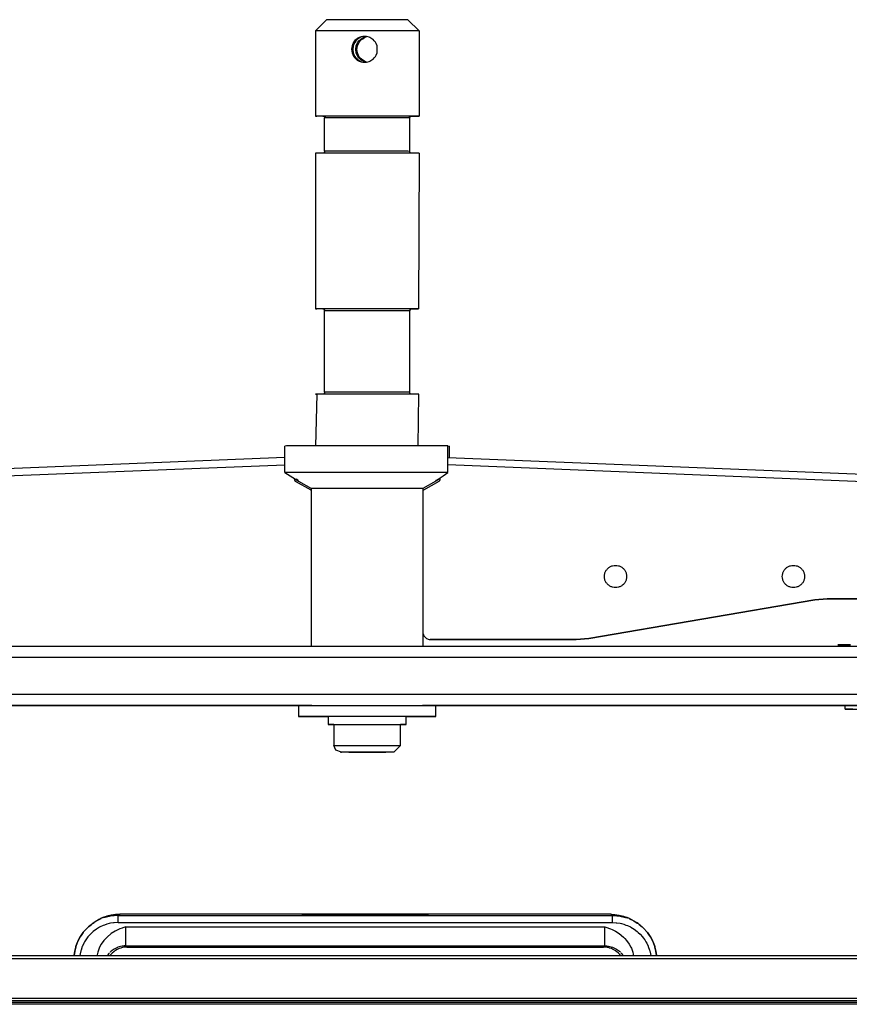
# Model space of a CAD drawing. Header units: millimetres. Extents: x -1298 to 168, y 345 to 933.
# Tile 12 of 20: x -637 to -414, y 668 to 933. Entities that reach past the tile are written whole.
import ezdxf

# ---------------------------------------------------------------- set-up
doc = ezdxf.new("R2010")
doc.units = ezdxf.units.MM

# ---------------------------------------------------------------- blocks, each defined once
blk = doc.blocks.new('Etikett_1__3', base_point=(-560.5, 691.69))
at = {"color": 7, "linetype": 'Continuous'}
for p, q in [((-560.5, 691.82), (-560.28, 691.83)), ((-560.28, 691.83), (-559.86, 691.85)), ((-559.86, 691.85), (-558.72, 691.87)), ((-559.63, 691.79), (-559.44, 691.81)), ((-559.44, 691.81), (-558.89, 691.83)), ((-559.44, 691.81), (-558.89, 691.83)), ((-558.89, 691.83), (-557.85, 691.85)), ((-558.89, 691.83), (-557.85, 691.85)), ((-558.72, 691.87), (-557.72, 691.89)), ((-557.85, 691.85), (-552.87, 691.91)), ((-557.85, 691.85), (-552.87, 691.91)), ((-557.72, 691.89), (-550.2, 691.94)), ((-557.43, 691.81), (-557.72, 691.89)), ((-557.25, 691.81), (-557.43, 691.81)), ((-556.66, 691.83), (-557.25, 691.81)), ((-556.66, 691.83), (-554.06, 691.86)), ((-555.42, 691.86), (-556.66, 691.83)), ((-556.66, 691.83), (-554.06, 691.86)), ((-554.06, 691.86), (-556.45, 691.81)), ((-555.98, 691.82), (-556.23, 691.81)), ((-555.98, 691.82), (-556.23, 691.81)), ((-555.25, 691.84), (-555.98, 691.82)), ((-555.25, 691.84), (-555.98, 691.82)), ((-554.22, 691.89), (-555.42, 691.86)), ((-554.06, 691.86), (-555.25, 691.84)), ((-554.06, 691.86), (-555.25, 691.84)), ((-553.45, 691.9), (-554.36, 691.89)), ((-554.22, 691.89), (-554.36, 691.89)), ((-552.39, 691.9), (-553.45, 691.9)), ((-552.87, 691.91), (-544.23, 691.95)), ((-552.87, 691.91), (-544.23, 691.95)), ((-551.59, 691.9), (-552.39, 691.9)), ((-551.86, 691.89), (-551.59, 691.9)), ((-551.86, 691.89), (-551.59, 691.9)), ((-551.86, 691.72), (-551.86, 691.89)), ((-546.24, 691.93), (-550.92, 691.91)), ((-550.6, 691.9), (-550.92, 691.91)), ((-550.6, 691.9), (-550.92, 691.91)), ((-550.37, 691.89), (-550.6, 691.9)), ((-550.37, 691.89), (-550.6, 691.9)), ((-550.2, 691.94), (-550.29, 691.71)), ((-550.2, 691.94), (-544.23, 691.95)), ((-548.18, 691.9), (-548.33, 691.79)), ((-548.18, 691.9), (-548.33, 691.79)), ((-547.87, 691.79), (-548.33, 691.79)), ((-548.33, 691.79), (-546.8, 691.78)), ((-547.87, 691.79), (-548.33, 691.79)), ((-547.87, 691.79), (-548.18, 691.9)), ((-547.87, 691.79), (-548.18, 691.9)), ((-547.16, 691.91), (-547.87, 691.79)), ((-547.16, 691.91), (-547.87, 691.79)), ((-546.8, 691.78), (-547.87, 691.79)), ((-546.8, 691.78), (-547.87, 691.79)), ((-546.57, 691.91), (-547.16, 691.91)), ((-546.57, 691.91), (-547.16, 691.91)), ((-546.8, 691.78), (-546.24, 691.93)), ((-546.16, 691.78), (-546.8, 691.78)), ((-546.16, 691.78), (-546.8, 691.78)), ((-545.99, 691.91), (-546.57, 691.91)), ((-545.99, 691.91), (-546.57, 691.91)), ((-546.24, 691.93), (-545.82, 691.76)), ((-545.11, 691.92), (-546.24, 691.93)), ((-545.82, 691.76), (-546.16, 691.78)), ((-545.82, 691.76), (-546.16, 691.78)), ((-545.86, 691.91), (-545.99, 691.91)), ((-545.86, 691.91), (-545.99, 691.91)), ((-544.75, 691.8), (-545.86, 691.91)), ((-545.86, 691.91), (-545.53, 691.8)), ((-545.53, 691.8), (-544.44, 691.8)), ((-544.23, 691.95), (-545.11, 691.92)), ((-544.92, 691.8), (-544.75, 691.8)), ((-544.75, 691.8), (-544.44, 691.8)), ((-544.44, 691.8), (-544.75, 691.8)), ((-544.44, 691.8), (-543.74, 691.82)), ((-544.44, 691.8), (-543.74, 691.82)), ((-543.94, 691.78), (-544.44, 691.8)), ((-538.25, 691.94), (-544.23, 691.95)), ((-535.59, 691.91), (-544.23, 691.95)), ((-535.59, 691.91), (-544.23, 691.95)), ((-543.91, 691.91), (-544.23, 691.95)), ((-543.59, 691.83), (-543.94, 691.78)), ((-543.74, 691.82), (-543.91, 691.91)), ((-543.74, 691.82), (-543.59, 691.83)), ((-543.74, 691.82), (-543.59, 691.83)), ((-539.05, 691.92), (-543.34, 691.93)), ((-542.98, 691.91), (-543.34, 691.93)), ((-542.98, 691.91), (-543.34, 691.93)), ((-542.75, 691.91), (-542.98, 691.91)), ((-542.75, 691.91), (-542.98, 691.91)), ((-542.75, 691.91), (-542.71, 691.69)), ((-540.26, 691.91), (-540.62, 691.9)), ((-540.26, 691.91), (-540.62, 691.9)), ((-539.6, 691.91), (-540.62, 691.9)), ((-539.6, 691.91), (-540.62, 691.9)), ((-540.62, 691.9), (-538.5, 691.81)), ((-539.6, 691.91), (-540.26, 691.91)), ((-539.6, 691.91), (-540.26, 691.91)), ((-538.65, 691.91), (-539.6, 691.91)), ((-538.65, 691.91), (-539.6, 691.91)), ((-538.65, 691.91), (-539.6, 691.91)), ((-538.65, 691.91), (-539.6, 691.91)), ((-537.72, 691.8), (-539.05, 691.92)), ((-538.19, 691.8), (-538.65, 691.91)), ((-538.19, 691.8), (-538.65, 691.91)), ((-538.19, 691.8), (-538.65, 691.91)), ((-538.19, 691.8), (-538.65, 691.91)), ((-538.5, 691.81), (-538.19, 691.8)), ((-530.73, 691.89), (-538.25, 691.94)), ((-538.19, 691.8), (-537.72, 691.8)), ((-538.04, 691.77), (-538.19, 691.8)), ((-538.04, 691.77), (-538.19, 691.8)), ((-537.35, 691.8), (-538.19, 691.8)), ((-537.9, 691.76), (-538.04, 691.77)), ((-537.9, 691.76), (-538.04, 691.77)), ((-537.72, 691.8), (-536.57, 691.81)), ((-536.57, 691.81), (-537.72, 691.8)), ((-536.57, 691.81), (-537.35, 691.8)), ((-537.11, 691.8), (-536.89, 691.8)), ((-536.89, 691.8), (-536.57, 691.81)), ((-536.57, 691.81), (-535.93, 691.83)), ((-536.57, 691.81), (-535.93, 691.83)), ((-535.93, 691.83), (-536.57, 691.81)), ((-535.93, 691.83), (-536.57, 691.81)), ((-535.93, 691.83), (-535.78, 691.84)), ((-535.93, 691.83), (-535.78, 691.84)), ((-535.78, 691.84), (-535.93, 691.83)), ((-530.6, 691.86), (-535.59, 691.91)), ((-534.33, 691.9), (-535.59, 691.91)), ((-534.57, 691.88), (-535.39, 691.89)), ((-532.61, 691.88), (-535.39, 691.89)), ((-534.57, 691.88), (-535.39, 691.89)), ((-534.33, 691.9), (-534.57, 691.88)), ((-534.33, 691.9), (-534.57, 691.88)), ((-534.33, 691.9), (-534.45, 691.72)), ((-531.86, 691.88), (-532.61, 691.88)), ((-532.1, 691.72), (-532.03, 691.87)), ((-531.86, 691.88), (-532.03, 691.87)), ((-531.86, 691.88), (-532.03, 691.87)), ((-529.73, 691.87), (-530.73, 691.89)), ((-529.57, 691.84), (-530.6, 691.86)), ((-528.6, 691.85), (-529.73, 691.87)), ((-529.02, 691.82), (-529.57, 691.84)), ((-528.83, 691.8), (-529.02, 691.82)), ((-528.21, 691.83), (-528.6, 691.85))]:
    blk.add_line(p, q, dxfattribs=at)
blk = doc.blocks.new('Rahmendeckel-bearb__1__6', base_point=(-1153.34, 668.82))
at = {"color": 7, "linetype": 'Continuous'}
for p, q in [((64.36, 680.82), (-1152.64, 680.82)), ((-1153.34, 668.82), (65.05, 668.82))]:
    blk.add_line(p, q, dxfattribs=at)
at = {"color": 1, "linetype": 'Continuous'}
for p, q in [((64.36, 680.02), (-1152.64, 680.02)), ((-1153.33, 669.42), (65.04, 669.42)), ((-1153.34, 668.82), (65.05, 668.82))]:
    blk.add_line(p, q, dxfattribs=at)
blk = doc.blocks.new('Gehaeuse-kpl_-S120__26', base_point=(-1215.34, 345.41))
blk.add_blockref('Rahmendeckel-bearb__1__6', (-1153.34, 668.82))
blk = doc.blocks.new('Rahmen_lang-bearb_-S120__27', base_point=(-1188.64, 667.76))
at = {"color": 1, "linetype": 'Continuous'}
blk.add_line((100.36, 668.26), (-1188.64, 668.26), dxfattribs=at)
at = {"color": 7, "linetype": 'Continuous'}
blk.add_line((100.36, 667.76), (-1188.64, 667.76), dxfattribs=at)
blk = doc.blocks.new('Diffusor-S120-kpl___33', base_point=(-1188.64, 369.41))
blk.add_blockref('Rahmen_lang-bearb_-S120__27', (-1188.64, 667.76))
blk = doc.blocks.new('Griff_1__34', base_point=(-622.73, 680.78))
at = {"color": 1, "linetype": 'Continuous'}
for p, q in [((-615.48, 690.78), (-616.62, 690.29)), ((-615.37, 690.96), (-615.48, 690.78)), ((-614.36, 691.19), (-615.37, 690.96)), ((-613.99, 691.3), (-614.36, 691.19)), ((-613.21, 691.48), (-613.99, 691.3)), ((-612.62, 691.59), (-613.21, 691.48)), ((-612.02, 691.66), (-612.62, 691.59)), ((-611.73, 691.69), (-612.02, 691.66)), ((-610.83, 691.72), (-611.73, 691.69)), ((-610.83, 691.72), (-610.35, 692.06)), ((-610.83, 691.72), (-477.46, 691.72)), ((-610.83, 689.81), (-610.83, 691.72)), ((-561.08, 691.92), (-561.23, 691.91)), ((-560.89, 691.93), (-561.08, 691.92)), ((-560.33, 691.94), (-560.89, 691.93)), ((-559.6, 691.96), (-560.33, 691.94)), ((-555.98, 692.01), (-559.6, 691.96)), ((-544.14, 692.05), (-555.98, 692.01)), ((-544.14, 692.05), (-532.31, 692.01)), ((-532.31, 692.01), (-528.69, 691.96)), ((-528.69, 691.96), (-527.95, 691.94)), ((-527.95, 691.94), (-527.4, 691.93)), ((-527.4, 691.93), (-527.2, 691.92)), ((-527.2, 691.92), (-527.06, 691.91)), ((-477.46, 691.72), (-477.93, 692.06)), ((-477.46, 691.72), (-476.56, 691.69)), ((-477.46, 689.81), (-477.46, 691.72)), ((-476.56, 691.69), (-476.26, 691.66)), ((-476.26, 691.66), (-475.66, 691.59)), ((-475.66, 691.59), (-475.08, 691.48)), ((-475.08, 691.48), (-474.3, 691.3)), ((-474.3, 691.3), (-473.93, 691.19)), ((-473.93, 691.19), (-472.92, 690.96)), ((-472.92, 690.96), (-472.81, 690.78)), ((-472.81, 690.78), (-471.67, 690.29)), ((-617.55, 689.66), (-617.76, 689.52)), ((-616.62, 690.29), (-617.55, 689.66)), ((-616.71, 688.01), (-617.53, 687.39)), ((-615.83, 688.55), (-616.71, 688.01)), ((-615.68, 688.63), (-615.83, 688.55)), ((-614.9, 688.99), (-615.68, 688.63)), ((-614.49, 689.15), (-614.9, 688.99)), ((-613.92, 689.35), (-614.49, 689.15)), ((-613.25, 689.53), (-613.92, 689.35)), ((-612.91, 689.61), (-613.25, 689.53)), ((-612.05, 689.74), (-612.91, 689.61)), ((-611.87, 689.76), (-612.05, 689.74)), ((-610.83, 689.81), (-611.87, 689.76)), ((-610.83, 689.81), (-477.46, 689.81)), ((-610.35, 688.11), (-610.76, 687.93)), ((-609.76, 688.34), (-610.35, 688.11)), ((-609.55, 688.42), (-609.76, 688.34)), ((-608.73, 688.68), (-609.55, 688.42)), ((-608.73, 688.68), (-608.36, 688.65)), ((-608.73, 683.52), (-608.73, 688.68)), ((-608.36, 688.65), (-607.98, 688.62)), ((-607.98, 688.62), (-480.63, 688.62)), ((-480.63, 688.62), (-479.55, 688.68)), ((-479.55, 688.68), (-478.74, 688.42)), ((-479.55, 683.52), (-479.55, 688.68)), ((-478.74, 688.42), (-478.52, 688.34)), ((-478.52, 688.34), (-477.94, 688.11)), ((-477.94, 688.11), (-477.53, 687.93)), ((-477.46, 689.81), (-476.41, 689.76)), ((-476.41, 689.76), (-476.24, 689.74)), ((-476.24, 689.74), (-475.38, 689.61)), ((-475.38, 689.61), (-475.04, 689.53)), ((-475.04, 689.53), (-474.37, 689.35)), ((-474.37, 689.35), (-473.8, 689.15)), ((-473.8, 689.15), (-473.39, 688.99)), ((-473.39, 688.99), (-472.61, 688.63)), ((-472.61, 688.63), (-472.46, 688.55)), ((-472.46, 688.55), (-471.58, 688.01)), ((-471.67, 690.29), (-470.74, 689.66)), ((-471.58, 688.01), (-470.76, 687.39)), ((-470.74, 689.66), (-470.53, 689.52)), ((-619.15, 685.71), (-619.57, 685.11)), ((-618.97, 685.93), (-619.15, 685.71)), ((-618.29, 686.7), (-618.97, 685.93)), ((-617.82, 687.15), (-618.29, 686.7)), ((-617.53, 687.39), (-617.82, 687.15)), ((-614.17, 685.53), (-614.66, 684.97)), ((-613.78, 685.91), (-614.17, 685.53)), ((-612.67, 686.82), (-613.78, 685.91)), ((-611.62, 687.49), (-612.67, 686.82)), ((-610.76, 687.93), (-611.62, 687.49)), ((-477.53, 687.93), (-476.67, 687.49)), ((-476.67, 687.49), (-475.61, 686.82)), ((-475.61, 686.82), (-474.51, 685.91)), ((-474.51, 685.91), (-474.12, 685.53)), ((-474.12, 685.53), (-473.63, 684.97)), ((-470.76, 687.39), (-470.47, 687.15)), ((-470.47, 687.15), (-470, 686.7)), ((-470, 686.7), (-469.31, 685.93)), ((-469.31, 685.93), (-469.14, 685.71)), ((-469.14, 685.71), (-468.71, 685.11)), ((-620.52, 683.31), (-620.85, 682.35)), ((-620.46, 683.45), (-620.52, 683.31)), ((-620.09, 684.23), (-620.46, 683.45)), ((-619.87, 684.62), (-620.09, 684.23)), ((-619.57, 685.11), (-619.87, 684.62)), ((-615.94, 682.92), (-616.25, 682.12)), ((-615.84, 683.14), (-615.94, 682.92)), ((-615.38, 683.98), (-615.84, 683.14)), ((-614.66, 684.97), (-615.38, 683.98)), ((-611.76, 682.73), (-611.92, 682.64)), ((-611.04, 683.08), (-611.76, 682.73)), ((-610.88, 683.14), (-611.04, 683.08)), ((-610.17, 683.36), (-610.88, 683.14)), ((-609.74, 683.44), (-610.17, 683.36)), ((-609.45, 683.48), (-609.74, 683.44)), ((-609.24, 683.5), (-609.45, 683.48)), ((-608.73, 683.52), (-609.24, 683.5)), ((-608.73, 683.52), (-479.55, 683.52)), ((-608.73, 683.52), (-608.46, 683.19)), ((-479.55, 683.52), (-479.83, 683.19)), ((-479.55, 683.52), (-479.05, 683.5)), ((-479.05, 683.5), (-478.84, 683.48)), ((-478.84, 683.48), (-478.55, 683.44)), ((-478.55, 683.44), (-478.12, 683.36)), ((-478.12, 683.36), (-477.41, 683.14)), ((-477.41, 683.14), (-477.24, 683.08)), ((-477.24, 683.08), (-476.53, 682.73)), ((-476.53, 682.73), (-476.37, 682.64)), ((-473.63, 684.97), (-472.91, 683.98)), ((-472.91, 683.98), (-472.45, 683.14)), ((-472.45, 683.14), (-472.34, 682.92)), ((-472.34, 682.92), (-472.03, 682.12)), ((-468.71, 685.11), (-468.41, 684.62)), ((-468.41, 684.62), (-468.2, 684.23)), ((-468.2, 684.23), (-467.83, 683.45)), ((-467.83, 683.45), (-467.77, 683.31)), ((-467.77, 683.31), (-467.43, 682.35)), ((-621.09, 681.36), (-621.17, 680.92)), ((-620.89, 682.21), (-621.09, 681.36)), ((-620.85, 682.35), (-620.89, 682.21)), ((-616.34, 681.84), (-616.56, 680.78)), ((-616.25, 682.12), (-616.34, 681.84)), ((-613.7, 680.95), (-613.79, 680.82)), ((-613.58, 681.12), (-613.7, 680.95)), ((-613.4, 681.35), (-613.58, 681.12)), ((-613.14, 681.65), (-613.4, 681.35)), ((-612.7, 682.07), (-613, 681.79)), ((-611.92, 682.64), (-612.7, 682.07)), ((-476.37, 682.64), (-475.58, 682.07)), ((-475.58, 682.07), (-475.29, 681.79)), ((-475.15, 681.65), (-474.89, 681.35)), ((-474.89, 681.35), (-474.71, 681.12)), ((-474.71, 681.12), (-474.58, 680.95)), ((-474.58, 680.95), (-474.5, 680.82)), ((-472.03, 682.12), (-471.95, 681.84)), ((-471.95, 681.84), (-471.73, 680.78)), ((-467.43, 682.35), (-467.39, 682.21)), ((-467.39, 682.21), (-467.2, 681.36)), ((-467.2, 681.36), (-467.12, 680.92))]:
    blk.add_line(p, q, dxfattribs=at)
at = {"color": 7, "linetype": 'Continuous'}
for p, q in [((-616.01, 690.64), (-616.62, 690.29)), ((-615.37, 690.96), (-616.01, 690.64)), ((-614.71, 691.24), (-615.37, 690.96)), ((-614.04, 691.48), (-614.71, 691.24)), ((-613.84, 691.54), (-614.04, 691.48)), ((-612.67, 691.83), (-613.84, 691.54)), ((-611.52, 692), (-612.67, 691.83)), ((-610.35, 692.06), (-611.52, 692)), ((-477.93, 692.06), (-610.35, 692.06)), ((-561.23, 691.91), (-561.08, 691.92)), ((-561.23, 691.91), (-561.08, 691.92)), ((-561.08, 691.92), (-560.89, 691.93)), ((-561.08, 691.92), (-560.89, 691.93)), ((-560.89, 691.93), (-560.33, 691.94)), ((-560.89, 691.93), (-560.62, 691.84)), ((-560.62, 691.84), (-560.33, 691.94)), ((-560.33, 691.94), (-558.71, 691.8)), ((-560.33, 691.94), (-559.68, 691.82)), ((-559.68, 691.82), (-559.17, 691.81)), ((-559.17, 691.81), (-558.71, 691.8)), ((-558.71, 691.8), (-552.75, 691.75)), ((-558.71, 691.8), (-558.21, 691.79)), ((-558.21, 691.79), (-557.64, 691.79)), ((-557.64, 691.79), (-557.14, 691.78)), ((-557.14, 691.78), (-556.55, 691.78)), ((-556.55, 691.78), (-554.83, 691.76)), ((-554.83, 691.76), (-554.08, 691.76)), ((-554.08, 691.76), (-552.75, 691.75)), ((-552.75, 691.75), (-544.14, 691.73)), ((-552.75, 691.75), (-549.25, 691.73)), ((-549.25, 691.73), (-544.14, 691.73)), ((-535.54, 691.75), (-544.14, 691.73)), ((-544.14, 691.73), (-537.63, 691.74)), ((-537.63, 691.74), (-535.54, 691.75)), ((-529.58, 691.8), (-535.54, 691.75)), ((-535.54, 691.75), (-533.58, 691.76)), ((-533.58, 691.76), (-532.33, 691.77)), ((-532.33, 691.77), (-531.72, 691.78)), ((-531.72, 691.78), (-531.15, 691.78)), ((-531.15, 691.78), (-530.65, 691.79)), ((-530.65, 691.79), (-530.08, 691.79)), ((-530.08, 691.79), (-529.58, 691.8)), ((-527.95, 691.94), (-529.58, 691.8)), ((-529.58, 691.8), (-529.13, 691.81)), ((-529.13, 691.81), (-528.71, 691.82)), ((-528.71, 691.82), (-527.95, 691.94)), ((-527.4, 691.93), (-527.95, 691.94)), ((-527.95, 691.94), (-527.67, 691.84)), ((-527.67, 691.84), (-527.4, 691.93)), ((-527.2, 691.92), (-527.4, 691.93)), ((-527.4, 691.93), (-527.2, 691.92)), ((-527.06, 691.91), (-527.2, 691.92)), ((-527.2, 691.92), (-527.06, 691.91)), ((-477.93, 692.06), (-476.77, 692)), ((-476.77, 692), (-475.62, 691.83)), ((-475.62, 691.83), (-474.45, 691.54)), ((-474.45, 691.54), (-474.25, 691.48)), ((-474.25, 691.48), (-473.58, 691.24)), ((-473.58, 691.24), (-472.92, 690.96)), ((-472.92, 690.96), (-472.28, 690.64)), ((-472.28, 690.64), (-471.67, 690.29)), ((-619.3, 688.21), (-620.14, 687.28)), ((-620.14, 687.28), (-619.3, 688.21)), ((-619.3, 688.21), (-618.49, 688.95)), ((-618.85, 688.64), (-619.3, 688.21)), ((-618.49, 688.95), (-618.85, 688.64)), ((-618.05, 689.29), (-618.49, 688.95)), ((-618.49, 688.95), (-618.05, 689.29)), ((-617.76, 689.52), (-618.05, 689.29)), ((-617.76, 689.52), (-617.3, 689.84)), ((-617.02, 690.04), (-617.3, 689.84)), ((-616.62, 690.29), (-617.02, 690.04)), ((-471.67, 690.29), (-471.27, 690.04)), ((-471.27, 690.04), (-470.99, 689.84)), ((-470.53, 689.52), (-470.99, 689.84)), ((-470.53, 689.52), (-470.24, 689.29)), ((-470.24, 689.29), (-469.8, 688.95)), ((-469.8, 688.95), (-470.24, 689.29)), ((-469.8, 688.95), (-469.44, 688.64)), ((-468.99, 688.21), (-469.8, 688.95)), ((-469.44, 688.64), (-468.99, 688.21)), ((-468.99, 688.21), (-468.15, 687.28)), ((-468.15, 687.28), (-468.99, 688.21)), ((-621.42, 685.34), (-621.73, 684.7)), ((-621.73, 684.7), (-621.42, 685.34)), ((-621.07, 685.95), (-621.42, 685.34)), ((-621.42, 685.34), (-621.07, 685.95)), ((-620.83, 686.34), (-621.07, 685.95)), ((-621.07, 685.95), (-620.83, 686.34)), ((-620.28, 687.1), (-620.83, 686.34)), ((-620.83, 686.34), (-620.28, 687.1)), ((-620.14, 687.28), (-620.28, 687.1)), ((-620.28, 687.1), (-620.14, 687.28)), ((-468.15, 687.28), (-468.01, 687.1)), ((-468.01, 687.1), (-468.15, 687.28)), ((-468.01, 687.1), (-467.46, 686.34)), ((-467.46, 686.34), (-468.01, 687.1)), ((-467.46, 686.34), (-467.22, 685.95)), ((-467.22, 685.95), (-467.46, 686.34)), ((-467.22, 685.95), (-466.87, 685.34)), ((-466.87, 685.34), (-467.22, 685.95)), ((-466.87, 685.34), (-466.56, 684.7)), ((-466.56, 684.7), (-466.87, 685.34)), ((-622.29, 683.18), (-622.56, 682.06)), ((-622.56, 682.06), (-622.29, 683.18)), ((-622.23, 683.39), (-622.29, 683.18)), ((-622.29, 683.18), (-622.23, 683.39)), ((-621.89, 684.33), (-622.23, 683.39)), ((-622.23, 683.39), (-621.89, 684.33)), ((-621.73, 684.7), (-621.89, 684.33)), ((-621.89, 684.33), (-621.73, 684.7)), ((-610.73, 682.7), (-611.07, 682.54)), ((-610.57, 682.77), (-610.73, 682.7)), ((-610.06, 682.94), (-610.57, 682.77)), ((-609.92, 682.98), (-610.06, 682.94)), ((-609.54, 683.07), (-609.92, 682.98)), ((-609.2, 683.13), (-609.54, 683.07)), ((-609.01, 683.15), (-609.2, 683.13)), ((-608.46, 683.19), (-609.01, 683.15)), ((-608.46, 683.19), (-479.83, 683.19)), ((-479.28, 683.15), (-479.83, 683.19)), ((-479.08, 683.13), (-479.28, 683.15)), ((-478.75, 683.07), (-479.08, 683.13)), ((-478.36, 682.98), (-478.75, 683.07)), ((-478.23, 682.94), (-478.36, 682.98)), ((-477.72, 682.77), (-478.23, 682.94)), ((-477.45, 682.65), (-477.72, 682.77)), ((-466.56, 684.7), (-466.4, 684.33)), ((-466.4, 684.33), (-466.56, 684.7)), ((-466.4, 684.33), (-466.06, 683.39)), ((-466.06, 683.39), (-466.4, 684.33)), ((-466.06, 683.39), (-466, 683.18)), ((-466, 683.18), (-466.06, 683.39)), ((-466, 683.18), (-465.72, 682.06)), ((-465.72, 682.06), (-466, 683.18)), ((-622.56, 682.06), (-622.73, 680.91)), ((-622.73, 680.91), (-622.56, 682.06)), ((-612.82, 681.19), (-613.14, 680.8)), ((-612.65, 681.37), (-612.82, 681.19)), ((-612.47, 681.55), (-612.65, 681.37)), ((-612.03, 681.93), (-612.47, 681.55)), ((-611.7, 682.17), (-612.03, 681.93)), ((-611.56, 682.26), (-611.7, 682.17)), ((-611.07, 682.54), (-611.56, 682.26)), ((-477.22, 682.54), (-477.45, 682.65)), ((-476.73, 682.26), (-477.22, 682.54)), ((-476.59, 682.17), (-476.73, 682.26)), ((-476.26, 681.93), (-476.59, 682.17)), ((-475.82, 681.55), (-476.26, 681.93)), ((-475.63, 681.37), (-475.82, 681.55)), ((-475.47, 681.19), (-475.63, 681.37)), ((-475.15, 680.8), (-475.47, 681.19)), ((-465.72, 682.06), (-465.56, 680.91)), ((-465.56, 680.91), (-465.72, 682.06))]:
    blk.add_line(p, q, dxfattribs=at)
blk = doc.blocks.new('Aufhaengezapfen_053A-14-00-00-01__35', base_point=(-557.73, 818.37))
at = {"color": 7, "linetype": 'Continuous'}
for p, q in [((-557.62, 930.37), (-554.62, 933.37)), ((-529.62, 930.37), (-532.62, 933.37)), ((-557.62, 930.37), (-557.62, 907.37)), ((-529.62, 930.37), (-529.62, 907.37)), ((-547.28, 927.28), (-547.69, 926.37)), ((-546.96, 927.27), (-547.37, 926.37)), ((-546.94, 927.73), (-547.28, 927.28)), ((-546.66, 927.69), (-546.96, 927.27)), ((-546.63, 928.03), (-546.94, 927.73)), ((-546.32, 928.02), (-546.66, 927.69)), ((-546.3, 928.29), (-546.63, 928.03)), ((-546.59, 926.3), (-546.22, 927.16)), ((-546.05, 928.24), (-546.32, 928.02)), ((-545.8, 928.57), (-546.3, 928.29)), ((-546.27, 926.31), (-545.88, 927.18)), ((-546.22, 927.16), (-545.84, 927.67)), ((-545.5, 928.56), (-546.05, 928.24)), ((-545.88, 927.18), (-545.5, 927.7)), ((-545.84, 927.67), (-545.54, 927.96)), ((-545.28, 928.76), (-545.8, 928.57)), ((-545.54, 927.96), (-545.22, 928.22)), ((-545.07, 928.73), (-545.5, 928.56)), ((-545.5, 927.7), (-545.19, 928)), ((-544.85, 928.85), (-545.28, 928.76)), ((-545.22, 928.22), (-544.65, 928.54)), ((-545.19, 928), (-544.85, 928.25)), ((-544.65, 928.87), (-545.07, 928.73)), ((-544.65, 928.87), (-544.85, 928.85)), ((-544.85, 928.25), (-544.34, 928.54)), ((-544.35, 928.89), (-544.65, 928.87)), ((-544.65, 928.54), (-544.21, 928.71)), ((-544.05, 928.88), (-544.48, 928.85)), ((-543.86, 928.85), (-544.35, 928.89)), ((-544.34, 928.54), (-543.86, 928.85)), ((-544.21, 928.71), (-543.69, 928.83)), ((-543.1, 928.65), (-543.86, 928.85)), ((-543.86, 928.85), (-543.69, 928.83)), ((-542.9, 928.57), (-543.1, 928.65)), ((-542.35, 928.26), (-542.9, 928.57)), ((-542.05, 928.03), (-542.35, 928.26)), ((-541.71, 927.69), (-542.05, 928.03)), ((-541.4, 927.28), (-541.71, 927.69)), ((-541.23, 926.99), (-541.4, 927.28)), ((-547.69, 926.37), (-547.83, 925.39)), ((-547.83, 925.39), (-547.69, 924.43)), ((-547.69, 924.43), (-547.32, 923.56)), ((-547.37, 926.37), (-547.51, 925.38)), ((-547.51, 925.38), (-547.38, 924.44)), ((-547.38, 924.44), (-547.02, 923.58)), ((-546.72, 925.36), (-546.59, 926.3)), ((-546.59, 924.42), (-546.72, 925.36)), ((-546.16, 923.47), (-546.59, 924.42)), ((-546.41, 925.36), (-546.27, 926.31)), ((-546.27, 924.4), (-546.41, 925.36)), ((-545.84, 923.46), (-546.27, 924.4)), ((-540.98, 926.37), (-541.23, 926.99)), ((-541.23, 923.77), (-540.98, 924.4)), ((-540.94, 926.22), (-540.98, 926.37)), ((-540.98, 924.4), (-540.94, 924.55)), ((-540.94, 924.55), (-540.94, 926.22)), ((-547.32, 923.56), (-546.94, 923.05)), ((-547.02, 923.58), (-546.66, 923.08)), ((-546.94, 923.05), (-546.63, 922.74)), ((-546.66, 923.08), (-546.37, 922.78)), ((-546.63, 922.74), (-546.31, 922.49)), ((-546.37, 922.78), (-546.06, 922.52)), ((-546.31, 922.49), (-545.8, 922.2)), ((-545.84, 923.05), (-546.16, 923.47)), ((-546.06, 922.52), (-545.5, 922.2)), ((-545.5, 923.01), (-545.84, 923.46)), ((-545.49, 922.72), (-545.84, 923.05)), ((-545.8, 922.2), (-545.29, 922.01)), ((-545.19, 922.71), (-545.5, 923.01)), ((-545.5, 922.2), (-545.07, 922.03)), ((-545.22, 922.5), (-545.49, 922.72)), ((-545.29, 922.01), (-544.85, 921.92)), ((-544.65, 922.18), (-545.22, 922.5)), ((-544.85, 922.46), (-545.19, 922.71)), ((-545.07, 922.03), (-544.65, 921.9)), ((-544.34, 922.17), (-544.85, 922.46)), ((-544.85, 921.92), (-544.65, 921.9)), ((-544.21, 922.01), (-544.65, 922.18)), ((-544.65, 921.9), (-544.35, 921.89)), ((-544.49, 921.91), (-544.21, 922.01)), ((-544.35, 921.89), (-543.83, 921.93)), ((-543.83, 921.93), (-544.34, 922.17)), ((-543.83, 921.93), (-544.21, 922.01)), ((-543.83, 921.93), (-543.1, 922.12)), ((-543.1, 922.12), (-542.9, 922.2)), ((-542.9, 922.2), (-542.35, 922.51)), ((-542.35, 922.51), (-542.05, 922.74)), ((-542.05, 922.74), (-541.72, 923.07)), ((-541.72, 923.07), (-541.4, 923.49)), ((-541.4, 923.49), (-541.23, 923.77)), ((-555.6, 907.37), (-554.82, 907.38)), ((-555.28, 907.37), (-555.6, 907.37)), ((-555.19, 907.08), (-555.12, 906.87)), ((-554.82, 907.38), (-555.16, 907.22)), ((-555.12, 897.87), (-555.12, 906.87)), ((-532.42, 907.38), (-531.15, 907.36)), ((-532.14, 906.87), (-532.06, 907.18)), ((-532.14, 897.87), (-532.14, 906.87)), ((-555.12, 897.87), (-555.16, 897.52)), ((-532.08, 897.52), (-532.14, 897.87)), ((-557.62, 897.37), (-557.62, 855.37)), ((-555.16, 897.52), (-555.6, 897.37)), ((-531.65, 897.38), (-532.08, 897.52)), ((-529.62, 897.37), (-529.75, 855.37)), ((-554.93, 855.38), (-555.6, 855.37)), ((-555.6, 855.37), (-555.28, 855.37)), ((-555.16, 855.22), (-554.93, 855.38)), ((-532.31, 855.37), (-531.15, 855.36)), ((-555.12, 854.87), (-555.19, 855.08)), ((-555.12, 832.87), (-555.12, 854.87)), ((-532.06, 855.18), (-532.14, 854.87)), ((-532.14, 832.87), (-532.14, 854.87)), ((-557.52, 818.37), (-557.15, 832.38)), ((-555.16, 832.52), (-555.6, 832.37)), ((-555.12, 832.87), (-555.16, 832.52)), ((-532.08, 832.52), (-532.14, 832.87)), ((-531.65, 832.38), (-532.08, 832.52)), ((-529.89, 818.37), (-529.72, 832.37))]:
    blk.add_line(p, q, dxfattribs=at)
for points in [[(-532.62, 933.37), (-532.83, 933.37), (-533.46, 933.38), (-534.48, 933.38), (-535.84, 933.38), (-537.51, 933.38), (-539.41, 933.38), (-541.48, 933.38), (-543.62, 933.38), (-545.77, 933.38), (-547.83, 933.38), (-549.73, 933.38), (-551.4, 933.38), (-552.76, 933.38), (-553.78, 933.38), (-554.41, 933.37), (-554.62, 933.37)], [(-529.62, 930.37), (-529.89, 930.37), (-530.69, 930.38), (-531.98, 930.38), (-533.72, 930.38), (-535.84, 930.38), (-538.26, 930.39), (-540.89, 930.39), (-543.62, 930.39), (-546.35, 930.39), (-548.98, 930.39), (-551.4, 930.38), (-553.52, 930.38), (-555.26, 930.38), (-556.55, 930.38), (-557.35, 930.37), (-557.62, 930.37)], [(-531.15, 907.36), (-530.49, 907.37), (-530.01, 907.37), (-529.72, 907.37), (-529.62, 907.37), (-529.74, 907.37), (-530.1, 907.37), (-530.68, 907.38), (-531.98, 907.38), (-533.72, 907.38), (-535.84, 907.38), (-538.26, 907.39), (-540.89, 907.39), (-543.62, 907.39), (-546.35, 907.39), (-548.98, 907.39), (-551.4, 907.38), (-553.52, 907.38), (-555.26, 907.38), (-556.56, 907.38), (-557.15, 907.37), (-557.5, 907.37), (-557.62, 907.37)], [(-557.62, 907.37), (-557.44, 907.37), (-557.26, 907.37)], [(-529.62, 897.37), (-529.89, 897.37), (-530.68, 897.38), (-531.98, 897.38), (-533.72, 897.38), (-535.84, 897.38), (-538.26, 897.39), (-540.89, 897.39), (-543.62, 897.39), (-546.35, 897.39), (-548.98, 897.39), (-551.4, 897.38), (-553.52, 897.38), (-555.27, 897.38), (-556.56, 897.38), (-557.35, 897.37), (-557.62, 897.37)], [(-531.15, 855.36), (-530.49, 855.37), (-530.01, 855.37), (-529.78, 855.37), (-529.75, 855.37), (-529.95, 855.37), (-530.69, 855.38), (-531.93, 855.37), (-533.67, 855.37), (-535.84, 855.38), (-538.26, 855.39), (-540.89, 855.39), (-543.62, 855.39), (-546.39, 855.39), (-549.02, 855.38), (-551.41, 855.38), (-553.58, 855.38), (-555.31, 855.38), (-556.55, 855.38), (-557.35, 855.37), (-557.62, 855.37)], [(-557.62, 855.37), (-557.44, 855.37), (-557.26, 855.37)], [(-529.72, 832.37), (-529.7, 832.37), (-530.16, 832.37), (-531.08, 832.38), (-532.51, 832.38), (-534.35, 832.38), (-536.55, 832.38), (-539.01, 832.39), (-541.65, 832.39), (-544.35, 832.39), (-547.03, 832.39), (-549.59, 832.38), (-551.92, 832.38), (-553.93, 832.38), (-555.56, 832.38), (-556.75, 832.38), (-557.44, 832.37), (-557.62, 832.37), (-557.15, 832.38)]]:
    blk.add_spline(points, degree=3, dxfattribs=at)
at = {"color": 1, "linetype": 'Continuous'}
for points in [[(-532.14, 906.87), (-532.63, 906.87), (-533.21, 906.88), (-534.34, 906.88), (-535.82, 906.88), (-537.58, 906.88), (-539.57, 906.88), (-541.71, 906.88), (-543.93, 906.88), (-546.13, 906.88), (-548.23, 906.88), (-550.17, 906.88), (-551.86, 906.88), (-553.25, 906.88), (-554.28, 906.88), (-554.91, 906.87), (-555.12, 906.87)], [(-532.42, 907.38), (-531.76, 907.37), (-531.67, 907.37), (-532.02, 907.37), (-532.79, 907.38), (-534.01, 907.38), (-535.59, 907.38), (-537.48, 907.38), (-539.61, 907.38), (-541.9, 907.38), (-544.25, 907.38), (-546.54, 907.38), (-548.74, 907.38), (-550.8, 907.38), (-552.54, 907.38), (-553.92, 907.38), (-554.82, 907.38)], [(-532.14, 897.87), (-532.63, 897.87), (-533.21, 897.88), (-534.34, 897.88), (-535.82, 897.88), (-537.58, 897.88), (-539.57, 897.88), (-541.72, 897.88), (-543.93, 897.88), (-546.13, 897.88), (-548.24, 897.88), (-550.17, 897.88), (-551.86, 897.88), (-553.25, 897.88), (-554.28, 897.88), (-554.91, 897.87), (-555.12, 897.87)], [(-532.31, 855.37), (-531.75, 855.37), (-531.67, 855.37), (-532.02, 855.37), (-532.79, 855.38), (-534.01, 855.38), (-535.59, 855.38), (-537.48, 855.38), (-539.61, 855.38), (-541.9, 855.38), (-544.25, 855.38), (-546.57, 855.38), (-548.79, 855.38), (-550.8, 855.38), (-552.54, 855.38), (-553.93, 855.38), (-554.93, 855.38)], [(-532.14, 854.87), (-532.63, 854.87), (-533.21, 854.88), (-534.34, 854.88), (-535.81, 854.88), (-537.58, 854.88), (-539.57, 854.88), (-541.71, 854.88), (-543.92, 854.88), (-546.12, 854.88), (-548.23, 854.88), (-550.16, 854.88), (-551.86, 854.88), (-553.24, 854.88), (-554.27, 854.88), (-554.91, 854.87), (-555.12, 854.87)], [(-532.14, 832.87), (-532.63, 832.87), (-533.21, 832.88), (-534.34, 832.88), (-535.81, 832.88), (-537.58, 832.88), (-539.57, 832.88), (-541.71, 832.88), (-543.92, 832.88), (-546.12, 832.88), (-548.23, 832.88), (-550.16, 832.88), (-551.86, 832.88), (-553.24, 832.88), (-554.27, 832.88), (-554.91, 832.87), (-555.12, 832.87)]]:
    blk.add_spline(points, degree=3, dxfattribs=at)
blk = doc.blocks.new('SET-Zapfen_für_PO_1__36', base_point=(-557.73, 818.37))
blk.add_blockref('Aufhaengezapfen_053A-14-00-00-01__35', (-557.73, 818.37))
blk = doc.blocks.new('Scheibe_DIN9021-4_3-140HV-P-P2R_1_1', base_point=(-414.62, 747.37))
at = {"color": 7, "linetype": 'Continuous'}
for p, q in [((-414.62, 747.37), (-414.62, 748.37)), ((-412.62, 747.37), (-412.86, 747.37)), ((-404.38, 747.37), (-404.62, 747.37)), ((-402.62, 748.37), (-402.62, 747.37))]:
    blk.add_line(p, q, dxfattribs=at)
for points in [[(-402.62, 748.37), (-402.77, 748.37), (-403.21, 748.37), (-403.93, 748.37), (-404.88, 748.38), (-406.02, 748.38), (-407.29, 748.38), (-408.62, 748.38), (-409.96, 748.38), (-411.22, 748.38), (-412.36, 748.38), (-413.31, 748.37), (-414.03, 748.37), (-414.47, 748.37), (-414.62, 748.37)], [(-412.86, 747.37), (-413.61, 747.37), (-414.16, 747.37), (-414.5, 747.37), (-414.62, 747.37), (-414.49, 747.37), (-414.05, 747.37), (-413.32, 747.37), (-412.36, 747.38), (-411.23, 747.38), (-409.96, 747.38), (-408.62, 747.38), (-407.29, 747.38), (-406.02, 747.38), (-404.88, 747.38), (-403.93, 747.37), (-403.21, 747.37), (-402.77, 747.37), (-402.62, 747.37), (-402.76, 747.37), (-403.1, 747.37), (-403.63, 747.37), (-404.38, 747.37)]]:
    blk.add_spline(points, degree=3, dxfattribs=at)
blk = doc.blocks.new('Zylinderschraube_DIN6912-M12x45-8_8-P-R2R', base_point=(-552.62, 735.76))
at = {"color": 7, "linetype": 'Continuous'}
for p, q in [((-552.62, 743.27), (-552.62, 737.57)), ((-534.62, 737.57), (-534.62, 743.27)), ((-552.09, 736.3), (-552.62, 737.57)), ((-550.56, 735.77), (-552.09, 736.3)), ((-534.62, 737.57), (-536.42, 735.77)), ((-536.42, 735.77), (-550.56, 735.77)), ((-548.62, 735.77), (-543.54, 735.78)), ((-543.54, 735.78), (-548.62, 735.77)), ((-538.62, 735.77), (-543.54, 735.78)), ((-543.54, 735.78), (-538.62, 735.77))]:
    blk.add_line(p, q, dxfattribs=at)
for points in [[(-552.62, 743.27), (-552.45, 743.27), (-551.94, 743.27), (-551.1, 743.28), (-549.98, 743.28), (-548.62, 743.28), (-547.06, 743.28), (-545.38, 743.28), (-543.62, 743.28), (-541.86, 743.28), (-540.17, 743.28), (-538.62, 743.28), (-537.25, 743.28), (-536.14, 743.28), (-535.3, 743.27), (-534.79, 743.27), (-534.62, 743.27)], [(-536.42, 735.77), (-536.61, 735.77), (-537.16, 735.77), (-538.06, 735.77), (-539.24, 735.76), (-540.65, 735.76), (-542.22, 735.76), (-543.86, 735.76), (-545.48, 735.76), (-546.66, 735.76), (-547.75, 735.76), (-548.71, 735.77), (-549.52, 735.77), (-550.14, 735.77), (-550.56, 735.77)]]:
    blk.add_spline(points, degree=3, dxfattribs=at)
at = {"color": 1, "linetype": 'Continuous'}
for points in [[(-552.62, 737.57), (-552.45, 737.57), (-551.94, 737.57), (-551.1, 737.58), (-549.98, 737.58), (-548.62, 737.58), (-547.07, 737.58), (-545.38, 737.58), (-543.62, 737.58), (-541.87, 737.58), (-540.18, 737.58), (-538.62, 737.58), (-537.26, 737.58), (-536.14, 737.58), (-535.31, 737.57), (-534.79, 737.57), (-534.62, 737.57)], [(-536.42, 735.77), (-536.6, 735.77), (-537.08, 735.77), (-537.84, 735.78), (-538.87, 735.78), (-540.12, 735.78), (-541.53, 735.78), (-543.03, 735.78), (-544.51, 735.77), (-546.01, 735.77), (-547.42, 735.78), (-548.63, 735.78), (-549.61, 735.78), (-550.32, 735.77), (-550.72, 735.77), (-550.83, 735.77), (-550.56, 735.77)]]:
    blk.add_spline(points, degree=3, dxfattribs=at)
blk = doc.blocks.new('05_03912_P_Federring_DIN128-A12-FST-P-R2R_1', base_point=(-554.17, 743.26))
at = {"color": 7, "linetype": 'Continuous'}
for p, q in [((-554.17, 745.37), (-554.17, 743.27)), ((-533.07, 743.27), (-533.07, 745.37)), ((-553.13, 743.27), (-554.17, 743.27)), ((-552.62, 743.26), (-553.13, 743.27)), ((-534.12, 743.27), (-534.62, 743.26))]:
    blk.add_line(p, q, dxfattribs=at)
for points in [[(-533.07, 745.37), (-533.27, 745.37), (-533.87, 745.38), (-534.85, 745.38), (-536.16, 745.38), (-537.76, 745.38), (-539.58, 745.38), (-541.56, 745.38), (-543.62, 745.38), (-545.68, 745.38), (-547.66, 745.38), (-549.48, 745.38), (-551.08, 745.38), (-552.39, 745.38), (-553.37, 745.38), (-553.97, 745.37), (-554.17, 745.37)], [(-554.17, 743.27), (-553.97, 743.27), (-553.37, 743.28), (-552.39, 743.28), (-551.08, 743.28), (-549.48, 743.28), (-547.66, 743.28), (-545.68, 743.28), (-543.62, 743.28), (-541.56, 743.28), (-539.58, 743.28), (-537.76, 743.28), (-536.16, 743.28), (-534.85, 743.28), (-533.87, 743.28), (-533.27, 743.27), (-533.07, 743.27), (-533.1, 743.27), (-533.29, 743.27), (-533.66, 743.27), (-534.12, 743.27)]]:
    blk.add_spline(points, degree=3, dxfattribs=at)
blk = doc.blocks.new('Scheibe__47', base_point=(-562.12, 745.35))
at = {"color": 7, "linetype": 'Continuous'}
for p, q in [((-562.12, 748.37), (-562.12, 745.37)), ((-525.12, 745.37), (-525.12, 748.37)), ((-556.7, 745.36), (-554.17, 745.35)), ((-533.07, 745.35), (-530.54, 745.36))]:
    blk.add_line(p, q, dxfattribs=at)
for points in [[(-562.12, 748.37), (-561.53, 748.38), (-560.71, 748.38), (-559, 748.38), (-556.7, 748.39), (-553.9, 748.39), (-550.7, 748.39), (-547.23, 748.39), (-543.62, 748.39), (-540.01, 748.39), (-536.54, 748.39), (-533.34, 748.39), (-530.54, 748.39), (-528.24, 748.38), (-526.53, 748.38), (-525.71, 748.38), (-525.12, 748.37)], [(-530.54, 745.36), (-528.24, 745.36), (-526.53, 745.36), (-525.71, 745.37), (-525.12, 745.37), (-525.71, 745.37), (-526.53, 745.36), (-528.24, 745.36), (-530.54, 745.37), (-533.34, 745.39), (-536.54, 745.39), (-540.01, 745.39), (-543.62, 745.39), (-547.23, 745.39), (-550.7, 745.39), (-553.9, 745.39), (-556.7, 745.39), (-559, 745.38), (-560.71, 745.38), (-561.53, 745.38), (-562.12, 745.37), (-561.53, 745.38), (-560.71, 745.38), (-559, 745.38), (-556.7, 745.36)]]:
    blk.add_spline(points, degree=3, dxfattribs=at)
blk = doc.blocks.new('Haltebuegel__52', base_point=(-1240.62, 540.96))
at = {"color": 7, "linetype": 'Continuous'}
for p, q in [((-1144.62, 764.39), (57.38, 764.39)), ((-1144.62, 748.36), (-556.4, 748.39)), ((-1144.62, 748.36), (-559.6, 748.38)), ((-675.97, 748.38), (-561.27, 748.38)), ((-562.12, 748.36), (-672.62, 748.36)), ((-562.12, 748.36), (-672.62, 748.36)), ((-672.62, 748.36), (-562.12, 748.36)), ((-562.12, 748.36), (-672.62, 748.36)), ((-530.84, 748.39), (57.38, 748.36)), ((-527.65, 748.38), (57.38, 748.36)), ((-525.97, 748.38), (-411.27, 748.38)), ((-414.62, 748.36), (-525.12, 748.36)), ((-414.62, 748.36), (-525.12, 748.36)), ((-525.12, 748.36), (-414.62, 748.36)), ((-414.62, 748.36), (-525.12, 748.36))]:
    blk.add_line(p, q, dxfattribs=at)
at = {"color": 1, "linetype": 'Continuous'}
for p, q in [((-1144.62, 761.39), (57.38, 761.39)), ((-1144.62, 751.39), (57.38, 751.39)), ((-1144.62, 748.36), (-554.2, 748.39)), ((-560.7, 748.38), (-1144.62, 748.36)), ((-558.53, 748.38), (-1144.62, 748.36)), ((-561.77, 748.37), (-673.34, 748.37)), ((-672.62, 748.36), (-562.12, 748.36)), ((-672.62, 748.36), (-562.12, 748.36)), ((-562.12, 748.36), (-672.62, 748.36)), ((-533.04, 748.39), (57.38, 748.36)), ((57.38, 748.36), (-528.71, 748.38)), ((57.38, 748.36), (-526.54, 748.38)), ((-413.9, 748.37), (-525.47, 748.37)), ((-525.12, 748.36), (-414.62, 748.36)), ((-525.12, 748.36), (-414.62, 748.36)), ((-414.62, 748.36), (-525.12, 748.36))]:
    blk.add_line(p, q, dxfattribs=at)
blk = doc.blocks.new('Aufnahmestueck__53', base_point=(-565.86, 764.37))
at = {"color": 7, "linetype": 'Continuous'}
for p, q in [((-565.86, 811.2), (-565.86, 818.37)), ((-521.86, 811.21), (-521.86, 818.38)), ((-521.86, 818.38), (-521.38, 818.37)), ((-521.38, 815.28), (-521.38, 818.37)), ((-565.86, 811.2), (-564.44, 810.31)), ((-564.44, 810.31), (-563.01, 809.43)), ((-524.47, 809.43), (-523.16, 810.31)), ((-523.16, 810.31), (-521.86, 811.21)), ((-563.01, 809.43), (-562.13, 808.9)), ((-562.32, 809.12), (-562.77, 809.43)), ((-562.13, 808.9), (-562.32, 809.12)), ((-562.13, 808.9), (-558.62, 806.87)), ((-525.11, 808.9), (-528.62, 806.87)), ((-524.23, 809.43), (-525.11, 808.9)), ((-525.11, 808.9), (-524.93, 809.12)), ((-524.93, 809.12), (-524.47, 809.43)), ((-523.95, 809.6), (-524.23, 809.43)), ((-558.62, 806.08), (-558.62, 806.87)), ((-528.62, 806.87), (-528.62, 768.17)), ((-528.62, 768.17), (-528.62, 764.37))]:
    blk.add_line(p, q, dxfattribs=at)
at = {"color": 1, "linetype": 'Continuous'}
blk.add_line((-524.23, 809.43), (-524.23, 809.59), dxfattribs=at)
at = {"color": 7, "linetype": 'Continuous'}
for points in [[(-521.86, 818.38), (-523.15, 818.38), (-525.04, 818.38), (-527.46, 818.39), (-530.36, 818.39), (-533.64, 818.39), (-537.21, 818.39), (-540.96, 818.4), (-544.8, 818.4), (-548.6, 818.4), (-552.25, 818.39), (-555.66, 818.39), (-558.71, 818.39), (-561.32, 818.39), (-563.43, 818.38), (-564.95, 818.38), (-565.86, 818.37)], [(-521.86, 811.21), (-523.15, 811.21), (-525.04, 811.22), (-527.46, 811.22), (-530.36, 811.22), (-533.64, 811.22), (-537.21, 811.23), (-540.96, 811.23), (-544.8, 811.23), (-548.6, 811.23), (-552.25, 811.22), (-555.66, 811.22), (-558.71, 811.22), (-561.32, 811.22), (-563.43, 811.21), (-564.95, 811.21), (-565.86, 811.2)], [(-528.62, 806.87), (-528.91, 806.87), (-529.76, 806.88), (-531.15, 806.88), (-533.02, 806.88), (-535.29, 806.88), (-537.88, 806.89), (-540.69, 806.89), (-543.62, 806.89), (-546.55, 806.89), (-549.36, 806.89), (-551.95, 806.88), (-554.23, 806.88), (-556.09, 806.88), (-557.48, 806.88), (-558.33, 806.87), (-558.62, 806.87)]]:
    blk.add_spline(points, degree=3, dxfattribs=at)
blk = doc.blocks.new('Tragblech__54', base_point=(-1140.62, 762.77))
at = {"color": 7, "linetype": 'Continuous'}
for p, q in [((-565.86, 815.27), (-1108.9, 793.46)), ((-563.29, 809.6), (-563.28, 809.31)), ((-563.03, 808.89), (-558.87, 806.52)), ((-558.62, 764.39), (-558.62, 806.08))]:
    blk.add_line(p, q, dxfattribs=at)
at = {"color": 1, "linetype": 'Continuous'}
blk.add_line((-565.86, 813.22), (-1108.89, 791.41), dxfattribs=at)
at = {"color": 7, "linetype": 'Continuous'}
for points in [[(-563.28, 809.31), (-563.26, 809.22), (-563.2, 809.07), (-563.15, 808.99), (-563.03, 808.89)], [(-558.62, 806.08), (-558.64, 806.18), (-558.69, 806.33), (-558.8, 806.45), (-558.87, 806.52)]]:
    blk.add_spline(points, degree=3, dxfattribs=at)
blk = doc.blocks.new('Tragblech-2__55', base_point=(-528.62, 762.77))
at = {"color": 7, "linetype": 'Continuous'}
for p, q in [((-521.86, 815.3), (21.66, 793.47)), ((-528.37, 806.52), (-524.22, 808.9)), ((-523.96, 809.31), (-523.94, 809.79)), ((-528.62, 806.08), (-528.62, 768.17)), ((-483.86, 766.46), (-422.85, 776.89)), ((-422.85, 776.89), (-483.86, 766.46)), ((-422.85, 776.89), (-419.48, 777.17)), ((-419.48, 777.17), (-422.85, 776.89)), ((18.59, 777.17), (-419.48, 777.17)), ((-419.48, 777.17), (18.59, 777.17)), ((-528.62, 768.17), (-528.62, 764.39)), ((-526.62, 766.17), (-487.23, 766.17)), ((-487.23, 766.17), (-526.62, 766.17)), ((-483.86, 766.46), (-487.23, 766.17)), ((-487.23, 766.17), (-483.86, 766.46)), ((-413.18, 764.77), (-416.62, 764.77)), ((-416.62, 764.77), (-413.18, 764.77))]:
    blk.add_line(p, q, dxfattribs=at)
at = {"color": 1, "linetype": 'Continuous'}
blk.add_line((21.65, 791.42), (-521.86, 813.25), dxfattribs=at)
at = {"color": 7, "linetype": 'Continuous'}
for points in [[(-524.22, 808.9), (-524.14, 808.96), (-524.04, 809.07), (-523.98, 809.22), (-523.96, 809.31)], [(-528.37, 806.52), (-528.44, 806.46), (-528.55, 806.34), (-528.6, 806.18), (-528.62, 806.08)], [(-473.62, 783.17), (-473.72, 783.95), (-474.02, 784.67), (-474.5, 785.3), (-475.12, 785.77), (-475.84, 786.07), (-476.62, 786.17), (-477.4, 786.07), (-478.12, 785.77), (-478.74, 785.3), (-479.22, 784.67), (-479.52, 783.95), (-479.62, 783.17), (-479.52, 782.4), (-479.22, 781.67), (-478.74, 781.05), (-478.12, 780.58), (-477.4, 780.28), (-476.62, 780.17), (-475.84, 780.28), (-475.12, 780.58), (-474.5, 781.05), (-474.02, 781.67), (-473.72, 782.4), (-473.62, 783.17)], [(-425.62, 783.17), (-425.72, 783.95), (-426.02, 784.67), (-426.5, 785.3), (-427.12, 785.77), (-427.84, 786.07), (-428.62, 786.17), (-429.4, 786.07), (-430.12, 785.77), (-430.74, 785.3), (-431.22, 784.67), (-431.52, 783.95), (-431.62, 783.17), (-431.52, 782.4), (-431.22, 781.67), (-430.74, 781.05), (-430.12, 780.58), (-429.4, 780.28), (-428.62, 780.17), (-427.84, 780.28), (-427.12, 780.58), (-426.5, 781.05), (-426.02, 781.67), (-425.72, 782.4), (-425.62, 783.17)], [(-528.62, 768.17), (-528.55, 767.66), (-528.35, 767.17), (-528.03, 766.76), (-527.62, 766.44), (-527.14, 766.24), (-526.62, 766.17)], [(-528.62, 768.17), (-528.55, 767.66), (-528.35, 767.17), (-528.03, 766.76), (-527.62, 766.44), (-527.14, 766.24), (-526.62, 766.17)]]:
    blk.add_spline(points, degree=3, dxfattribs=at)
blk = doc.blocks.new('Tragblech-geschweisst__56', base_point=(-1140.62, 762.77))
for name, p in [('Aufnahmestueck__53', (-565.86, 764.37)), ('Tragblech__54', (-1140.62, 762.77)), ('Tragblech-2__55', (-528.62, 762.77))]:
    blk.add_blockref(name, p)
blk = doc.blocks.new('Haltebuegel-MAN-S120__63', base_point=(-1298.38, 473.2))
for name, p in [('Tragblech-geschweisst__56', (-1140.62, 762.77)), ('Haltebuegel__52', (-1240.62, 540.96)), ('Scheibe__47', (-562.12, 745.35)), ('Scheibe_DIN9021-4_3-140HV-P-P2R_1_1', (-414.62, 747.37)), ('05_03912_P_Federring_DIN128-A12-FST-P-R2R_1', (-554.17, 743.26)), ('Zylinderschraube_DIN6912-M12x45-8_8-P-R2R', (-552.62, 735.76))]:
    blk.add_blockref(name, p)
blk = doc.blocks.new('S120_1__64', base_point=(-1298.38, 345.41))
for name, p in [('SET-Zapfen_für_PO_1__36', (-557.73, 818.37)), ('Haltebuegel-MAN-S120__63', (-1298.38, 473.2)), ('Gehaeuse-kpl_-S120__26', (-1215.34, 345.41)), ('Griff_1__34', (-622.73, 680.78)), ('Etikett_1__3', (-560.5, 691.69)), ('Diffusor-S120-kpl___33', (-1188.64, 369.41))]:
    blk.add_blockref(name, p)
blk = doc.blocks.new('Vordans1', base_point=(-565, 638))
blk.add_blockref('S120_1__64', (-1298.38, 345.41))

msp = doc.modelspace()

# ---------------------------------------------------------------- block references
msp.add_blockref('Vordans1', (-565, 638))

doc.saveas('drawing.dxf')
